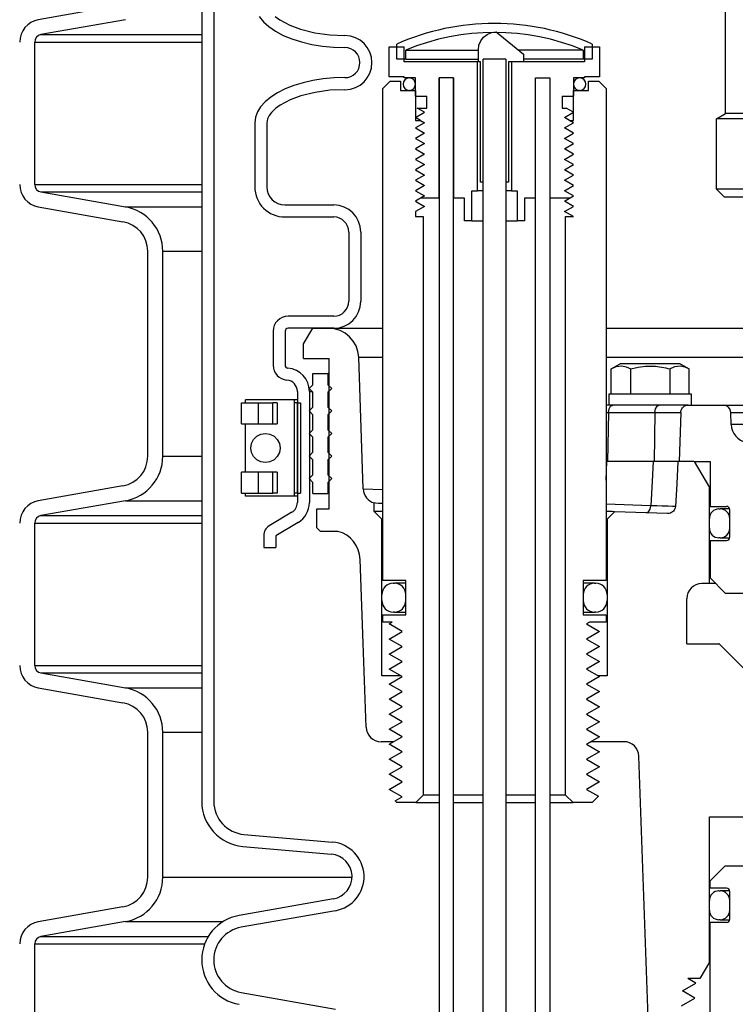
# Model space of a CAD drawing. Extents: x 2360 to 5106, y -824 to 622.
# Tile 97 of 124: x 3642.21 to 3648.16, y 486.57 to 494.76. Entities that reach past the tile are written whole.
import ezdxf

# ---------------------------------------------------------------- set-up
doc = ezdxf.new("R2010")
doc.units = 0
doc.header["$MEASUREMENT"] = 0
doc.layers.add('SPILL-BUCKET', color=1, linetype='CONTINUOUS')
doc.layers.add('SWIVEL-ADAPTOR', color=1, linetype='CONTINUOUS')

msp = doc.modelspace()

# ---------------------------------------------------------------- linework, layer by layer
at = {"layer": 'SPILL-BUCKET', "color": 1, "linetype": 'Continuous'}
for p, q in [((3643.72749, 502.4563), (3643.72749, 488.25874)), ((3643.82742, 502.4563), (3643.82742, 488.25874)), ((3643.07198, 494.87858), (3642.36836, 494.75451)), ((3644.20452, 494.78278), (3644.23917, 494.73902)), ((3644.33814, 494.78284), (3644.37619, 494.75488)), ((3643.09366, 494.75556), (3642.39005, 494.63149)), ((3644.23917, 494.73902), (3644.28451, 494.69778)), ((3644.28451, 494.69778), (3644.33984, 494.6597)), ((3644.37619, 494.75488), (3644.45892, 494.71011)), ((3644.45892, 494.71011), (3644.54689, 494.67712)), ((3644.33984, 494.6597), (3644.40426, 494.6254)), ((3644.40426, 494.6254), (3644.47679, 494.5954)), ((3644.54689, 494.67712), (3644.66815, 494.64648)), ((3644.66815, 494.64648), (3644.79196, 494.62919)), ((3644.79196, 494.62919), (3644.91733, 494.62377)), ((3646.0701, 494.6103), (3646.10064, 494.63339)), ((3646.10064, 494.63339), (3646.1361, 494.64835)), ((3646.1361, 494.64835), (3646.17406, 494.65512)), ((3646.17406, 494.65512), (3646.4018, 494.46852)), ((3642.33844, 493.38546), (3642.33844, 494.56999)), ((3644.47679, 494.5954), (3644.55626, 494.57019)), ((3644.55626, 494.57019), (3644.64142, 494.55015)), ((3644.64142, 494.55015), (3644.73093, 494.5356)), ((3644.73093, 494.5356), (3644.82339, 494.52679)), ((3645.28642, 494.53098), (3645.41134, 494.53098)), ((3645.28642, 494.28115), (3645.28642, 494.53098)), ((3645.41134, 494.40606), (3645.41134, 494.53098)), ((3646.02666, 494.506), (3646.03186, 494.54425)), ((3646.03186, 494.54425), (3646.04671, 494.57981)), ((3646.04671, 494.57981), (3646.0701, 494.6103)), ((3646.91031, 494.53098), (3647.03523, 494.53098)), ((3646.91031, 494.53098), (3646.91031, 494.40606)), ((3647.03523, 494.53098), (3647.03523, 494.28115)), ((3644.82339, 494.52679), (3644.91733, 494.52383)), ((3646.02666, 494.40606), (3646.02666, 494.506)), ((3646.4018, 494.46852), (3646.4018, 494.40606)), ((3646.02027, 494.40606), (3645.41134, 494.40606)), ((3646.02027, 493.3343), (3646.02027, 494.40606)), ((3646.04372, 494.40606), (3646.02666, 494.40606)), ((3646.04372, 493.40675), (3646.04372, 494.40606)), ((3646.06653, 493.40675), (3646.06653, 494.42819)), ((3646.2539, 494.42819), (3646.2539, 493.40675)), ((3646.4018, 494.40606), (3646.27793, 494.40606)), ((3646.27793, 494.40606), (3646.27793, 493.40675)), ((3646.30138, 494.40606), (3646.30138, 493.3343)), ((3646.91031, 494.40606), (3646.30138, 494.40606)), ((3644.49157, 494.20767), (3644.42032, 494.17976)), ((3644.56902, 494.23108), (3644.49157, 494.20767)), ((3644.65155, 494.24965), (3644.56902, 494.23108)), ((3644.73796, 494.26311), (3644.65155, 494.24965)), ((3644.82699, 494.27127), (3644.73796, 494.26311)), ((3644.91733, 494.274), (3644.82699, 494.27127)), ((3645.41134, 494.28115), (3645.28642, 494.28115)), ((3645.41134, 494.27116), (3645.41134, 494.28115)), ((3645.50377, 494.27116), (3645.41134, 494.27116)), ((3645.50377, 494.12126), (3645.50377, 494.27116)), ((3645.70114, 494.27116), (3645.70114, 482.96388)), ((3645.70114, 493.27184), (3645.70114, 494.27116)), ((3645.82106, 494.27116), (3645.70114, 494.27116)), ((3645.82106, 482.96388), (3645.82106, 494.27116)), ((3645.82106, 494.27116), (3645.82106, 493.27184)), ((3646.50059, 494.27116), (3646.62051, 494.27116)), ((3646.50059, 494.27116), (3646.62051, 494.27116)), ((3646.50059, 482.96388), (3646.50059, 494.27116)), ((3646.50059, 493.27184), (3646.50059, 494.27116)), ((3646.62051, 494.27116), (3646.62051, 493.27184)), ((3646.62051, 494.27116), (3646.62051, 482.96388)), ((3646.81788, 494.27116), (3646.81788, 494.12126)), ((3646.91031, 494.27116), (3646.81788, 494.27116)), ((3647.03523, 494.28115), (3646.91031, 494.28115)), ((3646.91031, 494.28115), (3646.91031, 494.27116)), ((3644.35633, 494.14776), (3644.30051, 494.11214)), ((3644.42032, 494.17976), (3644.35633, 494.14776)), ((3644.55003, 494.1217), (3644.46168, 494.08889)), ((3644.67023, 494.15179), (3644.55003, 494.1217)), ((3644.79275, 494.16875), (3644.67023, 494.15179)), ((3644.91733, 494.17407), (3644.79275, 494.16875)), ((3644.25369, 494.07341), (3644.21654, 494.03215)), ((3644.30051, 494.11214), (3644.25369, 494.07341)), ((3644.37833, 494.04435), (3644.34032, 494.0168)), ((3644.46168, 494.08889), (3644.37833, 494.04435)), ((3645.50377, 494.12126), (3645.59871, 494.12126)), ((3645.59871, 494.02133), (3645.59871, 494.12126)), ((3646.72294, 494.12126), (3646.72294, 494.02133)), ((3646.72294, 494.12126), (3646.81788, 494.12126)), ((3644.18962, 493.98894), (3644.1733, 493.94443)), ((3644.21654, 494.03215), (3644.18962, 493.98894)), ((3644.28717, 493.95893), (3644.27317, 493.93039)), ((3644.30647, 493.98433), (3644.28717, 493.95893)), ((3644.34032, 494.0168), (3644.30647, 493.98433)), ((3645.50377, 493.94288), (3645.57907, 493.98635)), ((3645.51849, 494.02133), (3645.59871, 494.02133)), ((3645.57907, 493.98635), (3645.51849, 494.02133)), ((3646.72294, 494.02133), (3646.7573, 494.02133)), ((3646.74259, 493.94288), (3646.81788, 493.98635)), ((3646.81788, 493.98635), (3646.7573, 494.02133)), ((3644.1733, 493.94443), (3644.16784, 493.89926)), ((3644.16784, 493.89926), (3644.16784, 493.36595)), ((3644.27317, 493.93039), (3644.26777, 493.89926)), ((3644.26777, 493.89926), (3644.26777, 493.36595)), ((3645.54618, 493.9184), (3645.50377, 493.94288)), ((3646.78499, 493.9184), (3646.74259, 493.94288)), ((3646.06653, 493.40675), (3646.04372, 493.40675)), ((3646.27793, 493.40675), (3646.2539, 493.40675)), ((3642.39005, 493.32395), (3643.09366, 493.19988)), ((3645.97345, 493.3343), (3646.02027, 493.3343)), ((3645.97345, 493.08447), (3645.97345, 493.3343)), ((3646.03234, 493.3343), (3646.02027, 493.3343)), ((3646.06646, 493.3343), (3646.03234, 493.3343)), ((3646.28897, 493.3343), (3646.25394, 493.3343)), ((3646.30138, 493.3343), (3646.28897, 493.3343)), ((3646.30138, 493.3343), (3646.3482, 493.3343)), ((3646.3482, 493.3343), (3646.3482, 493.08447)), ((3645.70114, 493.27184), (3645.54618, 493.27184)), ((3645.911, 493.27184), (3645.82106, 493.27184)), ((3645.911, 493.08447), (3645.911, 493.27184)), ((3646.50059, 493.27184), (3646.41066, 493.27184)), ((3646.41066, 493.27184), (3646.41066, 493.08447)), ((3646.78499, 493.27184), (3646.62051, 493.27184)), ((3642.36836, 493.20093), (3643.07198, 493.07687)), ((3644.41767, 493.21605), (3644.82424, 493.21605)), ((3644.41767, 493.11612), (3644.82424, 493.11612)), ((3645.97345, 493.08447), (3645.911, 493.08447)), ((3645.97345, 493.08447), (3645.97979, 493.08447)), ((3645.97979, 493.08447), (3645.99838, 493.08447)), ((3645.99838, 493.08447), (3646.02795, 493.08447)), ((3646.02795, 493.08447), (3646.06651, 493.08447)), ((3646.2539, 493.08447), (3646.29294, 493.08447)), ((3646.29294, 493.08447), (3646.32292, 493.08447)), ((3646.32292, 493.08447), (3646.34177, 493.08447)), ((3646.34177, 493.08447), (3646.3482, 493.08447)), ((3646.41066, 493.08447), (3646.3482, 493.08447)), ((3644.94916, 492.99121), (3644.94916, 492.41585)), ((3645.04909, 492.99121), (3645.04909, 492.41585)), ((3643.27842, 491.12735), (3643.27842, 492.83083)), ((3643.40334, 491.12735), (3643.40334, 492.83083)), ((3644.82424, 492.29093), (3644.44512, 492.29093)), ((3644.32021, 492.16602), (3644.32021, 491.88496)), ((3644.42014, 492.16602), (3644.42014, 491.88496)), ((3644.82424, 492.191), (3644.44512, 492.191)), ((3644.52195, 491.66701), (3644.52195, 490.74218)), ((3644.62188, 491.66701), (3644.62188, 490.74218)), ((3644.09604, 491.59584), (3644.09014, 491.59584)), ((3644.09014, 491.57086), (3644.09014, 491.59584)), ((3644.1134, 491.59584), (3644.09604, 491.59584)), ((3644.14119, 491.59584), (3644.1134, 491.59584)), ((3644.17782, 491.59584), (3644.14119, 491.59584)), ((3644.22115, 491.59584), (3644.17782, 491.59584)), ((3644.26866, 491.59584), (3644.22115, 491.59584)), ((3644.3176, 491.59584), (3644.26866, 491.59584)), ((3644.36511, 491.59584), (3644.3176, 491.59584)), ((3644.40844, 491.59584), (3644.36511, 491.59584)), ((3644.44507, 491.59584), (3644.40844, 491.59584)), ((3644.47287, 491.59584), (3644.44507, 491.59584)), ((3644.49022, 491.59584), (3644.47287, 491.59584)), ((3644.49612, 491.59584), (3644.49022, 491.59584)), ((3644.49612, 491.59584), (3644.49612, 490.79639)), ((3644.50922, 491.59584), (3644.49613, 491.59584)), ((3644.52195, 491.59584), (3644.50922, 491.59584)), ((3644.05735, 491.39598), (3644.05735, 491.57086)), ((3644.05735, 491.57086), (3644.06354, 491.57086)), ((3644.06354, 491.57086), (3644.08179, 491.57086)), ((3644.08179, 491.57086), (3644.11115, 491.57086)), ((3644.08234, 491.57086), (3644.0843, 491.57086)), ((3644.0843, 491.57086), (3644.09015, 491.57086)), ((3644.11115, 491.57086), (3644.15006, 491.57086)), ((3644.15006, 491.57086), (3644.19649, 491.57086)), ((3644.19649, 491.57086), (3644.26046, 491.57086)), ((3644.19649, 491.57086), (3644.19649, 491.39598)), ((3644.26046, 491.57086), (3644.31833, 491.57086)), ((3644.3547, 491.57086), (3644.31833, 491.57086)), ((3644.31833, 491.39598), (3644.31833, 491.57086)), ((3644.3547, 491.57086), (3644.3547, 491.39598)), ((3644.49611, 491.57086), (3644.49655, 491.57086)), ((3644.49655, 491.57086), (3644.49696, 491.57086)), ((3644.52195, 491.57086), (3644.49696, 491.57086)), ((3644.49696, 490.82137), (3644.49696, 491.57086)), ((3644.52195, 491.57086), (3644.52195, 490.82137)), ((3644.52195, 490.82137), (3644.52195, 491.57086)), ((3644.52195, 491.57086), (3644.54693, 491.57086)), ((3644.54693, 491.57086), (3644.54693, 490.82137)), ((3644.05735, 491.39598), (3644.06354, 491.39598)), ((3644.06354, 491.39598), (3644.08179, 491.39598)), ((3644.08179, 491.39598), (3644.11115, 491.39598)), ((3644.08234, 491.39598), (3644.0843, 491.39598)), ((3644.0843, 491.39598), (3644.09014, 491.39598)), ((3644.09014, 490.99625), (3644.09014, 491.39597)), ((3644.11115, 491.39598), (3644.15006, 491.39598)), ((3644.15006, 491.39598), (3644.19649, 491.39598)), ((3644.19649, 491.39598), (3644.26045, 491.39598)), ((3644.26045, 491.39598), (3644.31833, 491.39598)), ((3644.31833, 491.39598), (3644.3547, 491.39598)), ((3644.49611, 491.39598), (3644.49654, 491.39598)), ((3644.49654, 491.39598), (3644.49696, 491.39598)), ((3644.49688, 491.28784), (3644.49613, 491.28874)), ((3644.06354, 490.99625), (3644.05735, 490.99625)), ((3644.05735, 490.82137), (3644.05735, 490.99625)), ((3644.08179, 490.99625), (3644.06354, 490.99625)), ((3644.11115, 490.99625), (3644.08179, 490.99625)), ((3644.0843, 490.99625), (3644.08234, 490.99625)), ((3644.09014, 490.99625), (3644.0843, 490.99625)), ((3644.15006, 490.99625), (3644.11115, 490.99625)), ((3644.19649, 490.99625), (3644.15006, 490.99625)), ((3644.26045, 490.99625), (3644.19649, 490.99625)), ((3644.19649, 490.99625), (3644.19649, 490.82137)), ((3644.31833, 490.99625), (3644.26045, 490.99625)), ((3644.31833, 490.82137), (3644.31833, 490.99625)), ((3644.3547, 490.99625), (3644.31833, 490.99625)), ((3644.3547, 490.99625), (3644.3547, 490.82137)), ((3644.49654, 490.99625), (3644.49611, 490.99625)), ((3644.49696, 490.99625), (3644.49654, 490.99625)), ((3643.07198, 490.88131), (3642.36836, 490.75725)), ((3644.05735, 490.82137), (3644.06354, 490.82137)), ((3644.06354, 490.82137), (3644.08179, 490.82137)), ((3644.08179, 490.82137), (3644.11115, 490.82137)), ((3644.08234, 490.82137), (3644.0843, 490.82137)), ((3644.0843, 490.82137), (3644.09015, 490.82137)), ((3644.09014, 490.79639), (3644.09014, 490.82137)), ((3644.09604, 490.79639), (3644.09014, 490.79639)), ((3644.1134, 490.79639), (3644.09604, 490.79639)), ((3644.11115, 490.82137), (3644.15006, 490.82137)), ((3644.14119, 490.79639), (3644.1134, 490.79639)), ((3644.17782, 490.79639), (3644.14119, 490.79639)), ((3644.15006, 490.82137), (3644.19649, 490.82137)), ((3644.22115, 490.79639), (3644.17782, 490.79639)), ((3644.19649, 490.82137), (3644.26046, 490.82137)), ((3644.26866, 490.79639), (3644.22115, 490.79639)), ((3644.26046, 490.82137), (3644.31833, 490.82137)), ((3644.3176, 490.79639), (3644.26866, 490.79639)), ((3644.36511, 490.79639), (3644.3176, 490.79639)), ((3644.3547, 490.82137), (3644.31833, 490.82137)), ((3644.40844, 490.79639), (3644.36511, 490.79639)), ((3644.44507, 490.79639), (3644.40844, 490.79639)), ((3644.47287, 490.79639), (3644.44507, 490.79639)), ((3644.49022, 490.79639), (3644.47287, 490.79639)), ((3644.49612, 490.79639), (3644.49022, 490.79639)), ((3644.49611, 490.82137), (3644.49655, 490.82137)), ((3644.50922, 490.79639), (3644.49613, 490.79639)), ((3644.49655, 490.82137), (3644.49696, 490.82137)), ((3644.52195, 490.82137), (3644.49696, 490.82137)), ((3644.52195, 490.79639), (3644.50922, 490.79639)), ((3644.52195, 490.82137), (3644.54693, 490.82137)), ((3643.09366, 490.75829), (3642.39005, 490.63423)), ((3644.47625, 490.66172), (3644.28783, 490.54932)), ((3642.33844, 489.38819), (3642.33844, 490.57272)), ((3644.52745, 490.5759), (3644.34207, 490.46532)), ((3644.24214, 490.46887), (3644.24214, 490.36856)), ((3644.34207, 490.46532), (3644.34207, 490.36856)), ((3644.24214, 490.36856), (3644.34207, 490.36856)), ((3645.36475, 490.07302), (3645.33791, 490.07302)), ((3645.42383, 490.07302), (3645.36475, 490.07302)), ((3645.33791, 489.83319), (3645.36476, 489.83319)), ((3645.36476, 489.83319), (3645.42383, 489.83319)), ((3642.39005, 489.32668), (3643.09366, 489.20262)), ((3645.38147, 489.30414), (3645.22397, 489.30414)), ((3647.09769, 489.30414), (3647.0221, 489.30414)), ((3642.36836, 489.20367), (3643.07198, 489.0796)), ((3643.27842, 487.62974), (3643.27842, 488.83357)), ((3643.40334, 487.62974), (3643.40334, 488.83357)), ((3646.96413, 488.75585), (3646.92705, 488.73444)), ((3647.237, 488.75585), (3646.96778, 488.75585)), ((3647.4754, 485.38316), (3647.36184, 488.63529)), ((3647.94711, 488.13128), (3648.49623, 488.13128)), ((3647.94711, 486.92367), (3647.94711, 488.13128)), ((3644.07828, 487.98498), (3644.8143, 487.92058)), ((3644.06957, 487.88542), (3644.80559, 487.82103)), ((3647.9536, 487.60014), (3648.07852, 487.72506)), ((3648.07852, 487.72506), (3652.9372, 487.72506)), ((3647.9536, 487.53768), (3647.9536, 487.60014)), ((3648.09051, 487.53768), (3647.9536, 487.53768)), ((3648.02705, 487.51595), (3648.03704, 487.51595)), ((3648.04601, 487.51595), (3648.03704, 487.51595)), ((3648.07284, 487.51595), (3648.04601, 487.51595)), ((3648.11734, 487.51595), (3648.07284, 487.51595)), ((3648.11799, 487.28186), (3648.11799, 487.5102)), ((3644.8218, 487.44984), (3644.03716, 487.31149)), ((3647.94711, 487.35606), (3647.94711, 487.436)), ((3648.11699, 487.35606), (3648.11699, 487.436)), ((3648.11699, 487.436), (3648.11724, 487.436)), ((3648.11724, 487.436), (3648.11799, 487.436)), ((3643.07198, 487.3837), (3642.36836, 487.25964)), ((3644.83915, 487.35143), (3644.05451, 487.21308)), ((3648.11724, 487.35606), (3648.11699, 487.35606)), ((3648.11798, 487.35606), (3648.11724, 487.35606)), ((3643.09366, 487.26068), (3642.39005, 487.13662)), ((3647.9536, 486.4491), (3647.9536, 487.25438)), ((3648.09051, 487.25438), (3647.9536, 487.25438)), ((3648.03704, 487.27611), (3648.02705, 487.27611)), ((3648.03704, 487.27611), (3648.04602, 487.27611)), ((3648.04602, 487.27611), (3648.07287, 487.27611)), ((3648.07287, 487.27611), (3648.11741, 487.27611)), ((3642.33844, 484.89127), (3642.33844, 487.07511)), ((3647.94711, 486.92367), (3647.86903, 486.78845)), ((3647.94873, 486.92367), (3647.94711, 486.92367)), ((3647.95359, 486.92367), (3647.94873, 486.92367)), ((3647.86903, 486.78845), (3647.76796, 486.78845)), ((3647.83434, 486.74891), (3647.76796, 486.78845)), ((3647.72263, 486.68645), (3647.83434, 486.74891)), ((3647.82773, 486.624), (3647.72263, 486.68645)), ((3644.05451, 486.6718), (3644.83915, 486.53345)), ((3647.71575, 486.56154), (3647.82773, 486.624))]:
    msp.add_line(p, q, dxfattribs=at)
at = {"layer": 'SPILL-BUCKET', "color": 7}
for p, q in [((3642.39005, 494.6315), (3643.72749, 494.6315)), ((3642.33844, 494.56999), (3643.72749, 494.56999)), ((3645.42383, 494.50315), (3646.02666, 494.50315)), ((3646.89782, 494.50315), (3646.35954, 494.50315)), ((3645.42383, 494.4282), (3646.02666, 494.4282)), ((3646.89782, 494.4282), (3646.4018, 494.4282)), ((3642.33844, 493.38546), (3643.72749, 493.38546)), ((3642.39005, 493.32395), (3643.72749, 493.32395)), ((3643.09367, 493.19989), (3643.72749, 493.19989)), ((3643.40334, 492.83083), (3643.72749, 492.83083)), ((3644.78213, 492.191), (3645.23146, 492.191)), ((3645.03181, 491.94989), (3645.23146, 491.94989)), ((3647.09018, 491.49232), (3647.09891, 491.49232)), ((3647.09891, 491.49232), (3647.10775, 491.49232)), ((3647.10775, 491.49232), (3647.49526, 491.49232)), ((3647.49526, 491.49232), (3647.5591, 491.49232)), ((3647.5591, 491.49232), (3647.61369, 491.49232)), ((3647.61369, 491.49232), (3647.65763, 491.49232)), ((3647.65763, 491.49232), (3647.68979, 491.49232)), ((3647.68979, 491.49232), (3647.70935, 491.49232)), ((3643.40334, 491.12735), (3643.72749, 491.12735)), ((3645.07, 490.85618), (3645.23146, 490.85067)), ((3643.09366, 490.75829), (3643.72749, 490.75829)), ((3647.46166, 490.71686), (3647.0902, 490.72983)), ((3647.5118, 490.71515), (3647.46166, 490.71686)), ((3647.55566, 490.71368), (3647.5118, 490.71515)), ((3647.60509, 490.71209), (3647.55566, 490.71368)), ((3647.64108, 490.71102), (3647.60509, 490.71209)), ((3647.66468, 490.71043), (3647.64108, 490.71102)), ((3647.66516, 490.71042), (3647.66369, 490.70015)), ((3647.66493, 490.71043), (3647.66468, 490.71043)), ((3642.39005, 490.63423), (3643.72749, 490.63423)), ((3642.33844, 490.57272), (3643.72749, 490.57272)), ((3642.33844, 489.38819), (3643.72749, 489.38819)), ((3642.39005, 489.32668), (3643.72749, 489.32668)), ((3643.09367, 489.20262), (3643.72749, 489.20262)), ((3643.40334, 488.83357), (3643.72749, 488.83357)), ((3643.40334, 487.62974), (3644.97658, 487.62974)), ((3643.09367, 487.26069), (3643.90436, 487.26069)), ((3642.39005, 487.13662), (3643.78172, 487.13662)), ((3642.33844, 487.07511), (3643.75176, 487.07511))]:
    msp.add_line(p, q, dxfattribs=at)
at = {"layer": 'SPILL-BUCKET', "color": 7, "linetype": 'Continuous'}
for p, q in [((3645.34888, 494.4282), (3645.34888, 494.55251)), ((3646.97277, 494.55251), (3646.97277, 494.4282)), ((3645.42383, 494.4282), (3645.42383, 494.50315)), ((3646.89782, 494.50315), (3646.89782, 494.4282)), ((3645.42383, 494.4282), (3645.34888, 494.4282)), ((3646.97277, 494.4282), (3646.89782, 494.4282)), ((3647.0932, 492.191), (3648.25785, 492.191)), ((3647.0932, 491.9499), (3648.25785, 491.94989)), ((3644.65186, 491.81626), (3644.77677, 491.81626)), ((3644.65186, 491.72257), (3644.65186, 491.81626)), ((3644.77677, 491.81626), (3644.77677, 491.72257)), ((3644.77889, 491.81626), (3644.77677, 491.81626)), ((3644.78525, 491.81626), (3644.77889, 491.81626)), ((3644.62063, 491.69134), (3644.65186, 491.72257)), ((3644.65186, 491.66012), (3644.62063, 491.69134)), ((3644.62188, 491.66701), (3644.62766, 491.66701)), ((3644.62766, 491.66701), (3644.64499, 491.66701)), ((3644.77889, 491.72257), (3644.77677, 491.72257)), ((3644.77677, 491.72257), (3644.808, 491.69134)), ((3644.808, 491.69134), (3644.77677, 491.66012)), ((3644.78525, 491.72257), (3644.77889, 491.72257)), ((3644.65186, 491.5352), (3644.65186, 491.66012)), ((3644.77677, 491.66012), (3644.77677, 491.5352)), ((3644.77889, 491.66012), (3644.77677, 491.66012)), ((3644.78525, 491.66012), (3644.77889, 491.66012)), ((3644.62063, 491.50397), (3644.65186, 491.5352)), ((3644.65186, 491.47274), (3644.62063, 491.50397)), ((3644.77889, 491.5352), (3644.77677, 491.5352)), ((3644.77677, 491.5352), (3644.808, 491.50397)), ((3644.808, 491.50397), (3644.77677, 491.47274)), ((3644.78525, 491.5352), (3644.77889, 491.5352)), ((3644.65186, 491.34783), (3644.65186, 491.47274)), ((3644.77677, 491.47274), (3644.77677, 491.34783)), ((3644.77889, 491.47274), (3644.77677, 491.47274)), ((3644.78525, 491.47274), (3644.77889, 491.47274)), ((3648.12568, 491.49232), (3648.25785, 491.49232)), ((3644.62063, 491.3166), (3644.65186, 491.34783)), ((3644.77677, 491.34783), (3644.808, 491.3166)), ((3644.77889, 491.34783), (3644.77677, 491.34783)), ((3644.78525, 491.34783), (3644.77889, 491.34783)), ((3648.25785, 491.39101), (3648.12922, 491.39101)), ((3644.14037, 491.23347), (3644.15768, 491.26716)), ((3644.15768, 491.26716), (3644.18466, 491.2939)), ((3644.18466, 491.2939), (3644.21865, 491.31107)), ((3644.21865, 491.31107), (3644.25633, 491.31698)), ((3644.25633, 491.31698), (3644.29401, 491.31107)), ((3644.29401, 491.31107), (3644.328, 491.2939)), ((3644.328, 491.2939), (3644.35498, 491.26716)), ((3644.35498, 491.26716), (3644.3723, 491.23347)), ((3644.65186, 491.28537), (3644.62063, 491.3166)), ((3644.65186, 491.16046), (3644.65186, 491.28537)), ((3644.808, 491.3166), (3644.77677, 491.28537)), ((3644.77677, 491.28537), (3644.77677, 491.16046)), ((3644.77889, 491.28537), (3644.77677, 491.28537)), ((3644.78525, 491.28537), (3644.77889, 491.28537)), ((3644.1344, 491.19612), (3644.14037, 491.23347)), ((3644.14037, 491.15877), (3644.1344, 491.19612)), ((3644.3723, 491.23347), (3644.37827, 491.19612)), ((3644.37827, 491.19612), (3644.3723, 491.15877)), ((3644.15768, 491.12507), (3644.14037, 491.15877)), ((3644.18466, 491.09833), (3644.15768, 491.12507)), ((3644.21865, 491.08116), (3644.18466, 491.09833)), ((3644.328, 491.09833), (3644.29401, 491.08116)), ((3644.35498, 491.12507), (3644.328, 491.09833)), ((3644.3723, 491.15877), (3644.35498, 491.12507)), ((3644.62063, 491.12923), (3644.65186, 491.16046)), ((3644.65186, 491.098), (3644.62063, 491.12923)), ((3644.65186, 490.97308), (3644.65186, 491.098)), ((3644.77677, 491.16046), (3644.808, 491.12923)), ((3644.77889, 491.16046), (3644.77677, 491.16046)), ((3644.808, 491.12923), (3644.77677, 491.098)), ((3644.77889, 491.098), (3644.77677, 491.098)), ((3644.77677, 491.098), (3644.77677, 490.97308)), ((3644.78525, 491.16046), (3644.77889, 491.16046)), ((3644.78525, 491.098), (3644.77889, 491.098)), ((3644.25633, 491.07525), (3644.21865, 491.08116)), ((3644.29401, 491.08116), (3644.25633, 491.07525)), ((3644.27979, 491.07515), (3644.27945, 491.07532)), ((3644.62063, 490.94186), (3644.65186, 490.97308)), ((3644.65186, 490.91063), (3644.62063, 490.94186)), ((3644.77677, 490.97308), (3644.808, 490.94186)), ((3644.77889, 490.97308), (3644.77677, 490.97308)), ((3644.808, 490.94186), (3644.77677, 490.91063)), ((3644.78525, 490.97308), (3644.77889, 490.97308)), ((3644.65186, 490.81694), (3644.65186, 490.91063)), ((3644.77677, 490.91063), (3644.77677, 490.81694)), ((3644.77889, 490.91063), (3644.77677, 490.91063)), ((3644.78525, 490.91063), (3644.77889, 490.91063)), ((3644.65186, 490.81694), (3644.77677, 490.81694)), ((3644.77889, 490.81694), (3644.77677, 490.81694)), ((3644.78525, 490.81694), (3644.77889, 490.81694)), ((3648.02705, 490.68944), (3648.03704, 490.68944)), ((3648.046, 490.68944), (3648.03704, 490.68944)), ((3645.16936, 490.66852), (3645.16151, 490.66852)), ((3645.19279, 490.66852), (3645.16936, 490.66852)), ((3645.23143, 490.66852), (3645.19279, 490.66852)), ((3647.94711, 490.52955), (3647.94711, 490.60949)), ((3648.11699, 490.52955), (3648.11699, 490.60949)), ((3648.11699, 490.60949), (3648.11724, 490.60949)), ((3648.11724, 490.60949), (3648.11799, 490.60949)), ((3648.11724, 490.52955), (3648.11699, 490.52955)), ((3648.11798, 490.52955), (3648.11724, 490.52955)), ((3648.03704, 490.44961), (3648.02705, 490.44961)), ((3645.3189, 490.07302), (3645.3289, 490.07302)), ((3645.33791, 490.07302), (3645.3289, 490.07302)), ((3646.99276, 490.07302), (3646.98374, 490.07302)), ((3646.99276, 490.07302), (3647.00275, 490.07302)), ((3645.22397, 489.92813), (3645.22397, 489.97809)), ((3645.42383, 489.92813), (3645.42383, 489.97809)), ((3646.89782, 489.97809), (3646.89782, 489.92813)), ((3647.09769, 489.97809), (3647.09769, 489.92813)), ((3645.3289, 489.83319), (3645.3189, 489.83319)), ((3645.3289, 489.83319), (3645.33791, 489.83319)), ((3646.98374, 489.83319), (3646.99276, 489.83319)), ((3647.00275, 489.83319), (3646.99276, 489.83319))]:
    msp.add_line(p, q, dxfattribs=at)
at = {"layer": 'SPILL-BUCKET', "color": 8, "linetype": 'Continuous'}
for p, q in [((3646.2539, 494.42819), (3646.06653, 494.42819)), ((3646.2539, 494.42819), (3646.06653, 494.42819)), ((3646.06653, 486.18383), (3646.06653, 494.42819)), ((3646.2539, 494.42819), (3646.25451, 486.18383)), ((3645.50677, 488.24927), (3645.70114, 488.24927)), ((3645.70114, 488.31173), (3645.56923, 488.31173)), ((3646.0665, 488.31173), (3645.82106, 488.31173)), ((3645.82106, 488.24927), (3646.06657, 488.24927)), ((3646.50059, 488.31173), (3646.25389, 488.31173)), ((3646.25394, 488.24927), (3646.50059, 488.24927)), ((3646.75242, 488.31173), (3646.62051, 488.31173)), ((3646.62051, 488.24927), (3646.81488, 488.24927))]:
    msp.add_line(p, q, dxfattribs=at)
at = {"layer": 'SPILL-BUCKET', "color": 3, "linetype": 'Continuous'}
for p, q in [((3645.40085, 494.21869), (3645.40085, 494.22069)), ((3645.45131, 494.27116), (3645.45331, 494.27116)), ((3645.50377, 494.21869), (3645.50377, 494.22069)), ((3646.81788, 494.22069), (3646.81788, 494.21869)), ((3646.92081, 494.22069), (3646.92081, 494.21869)), ((3645.45331, 494.16822), (3645.45131, 494.16822)), ((3646.87034, 494.16822), (3646.86834, 494.16822))]:
    msp.add_line(p, q, dxfattribs=at)
at = {"layer": 'SPILL-BUCKET', "linetype": 'Continuous'}
for p, q in [((3644.57441, 492.06119), (3644.64936, 492.191)), ((3644.64936, 492.191), (3644.78213, 492.191)), ((3647.09039, 492.191), (3647.09039, 490.47382)), ((3644.57441, 491.94117), (3644.57441, 492.06119)), ((3644.57441, 491.94117), (3644.78527, 491.94117)), ((3644.78527, 490.69203), (3644.78527, 491.94117)), ((3645.07, 490.85618), (3645.03181, 491.94989)), ((3647.1314, 491.85323), (3647.20611, 491.89636)), ((3647.1314, 491.85323), (3647.1739, 491.87231)), ((3647.1314, 491.64654), (3647.1314, 491.85323)), ((3647.1739, 491.87231), (3647.21831, 491.8782)), ((3647.70577, 491.89636), (3647.20611, 491.89636)), ((3647.21831, 491.8782), (3647.25605, 491.87073)), ((3647.25605, 491.87073), (3647.29367, 491.85323)), ((3647.29367, 491.85323), (3647.35464, 491.86812)), ((3647.29367, 491.64654), (3647.29367, 491.85323)), ((3647.35464, 491.86812), (3647.4174, 491.87682)), ((3647.4174, 491.87682), (3647.50024, 491.87633)), ((3647.50024, 491.87633), (3647.58415, 491.86225)), ((3647.58415, 491.86225), (3647.60122, 491.85794)), ((3647.60122, 491.85794), (3647.61821, 491.85323)), ((3647.61821, 491.85323), (3647.66071, 491.87231)), ((3647.61821, 491.85323), (3647.61821, 491.64654)), ((3647.66071, 491.87231), (3647.70511, 491.8782)), ((3647.70511, 491.8782), (3647.74286, 491.87073)), ((3647.70577, 491.89636), (3647.78048, 491.85323)), ((3647.74286, 491.87073), (3647.78048, 491.85323)), ((3647.78048, 491.64654), (3647.78048, 491.85323)), ((3647.11467, 491.5526), (3647.11467, 491.64654)), ((3647.11467, 491.64654), (3647.79721, 491.64654)), ((3647.79721, 491.64654), (3647.79721, 491.5526)), ((3647.1162, 491.5526), (3647.09018, 491.5526)), ((3647.10775, 491.49232), (3647.11295, 491.52262)), ((3647.11295, 491.52262), (3647.126, 491.54459)), ((3647.14355, 491.5526), (3647.1162, 491.5526)), ((3647.126, 491.54459), (3647.14355, 491.5526)), ((3647.53107, 491.5526), (3647.14355, 491.5526)), ((3647.49526, 491.49232), (3647.50047, 491.52262)), ((3647.50047, 491.52262), (3647.51352, 491.54459)), ((3647.51352, 491.54459), (3647.53107, 491.5526)), ((3647.60403, 491.5526), (3647.53107, 491.5526)), ((3647.66615, 491.5526), (3647.60403, 491.5526)), ((3647.71575, 491.5526), (3647.66615, 491.5526)), ((3647.71045, 491.5019), (3647.71301, 491.51118)), ((3647.71301, 491.51118), (3647.71737, 491.52063)), ((3647.75151, 491.5526), (3647.71575, 491.5526)), ((3647.71737, 491.52063), (3647.72322, 491.52923)), ((3647.72322, 491.52923), (3647.7305, 491.53679)), ((3647.7305, 491.53679), (3647.73892, 491.54305)), ((3647.73892, 491.54305), (3647.74466, 491.54621)), ((3647.74466, 491.54621), (3647.7507, 491.54877)), ((3647.7507, 491.54877), (3647.76106, 491.55156)), ((3647.77247, 491.5526), (3647.75151, 491.5526)), ((3647.76106, 491.55156), (3647.77174, 491.55259)), ((3647.77174, 491.55259), (3647.77211, 491.5526)), ((3647.77211, 491.5526), (3647.77247, 491.5526)), ((3647.77247, 491.5526), (3648.06326, 491.5526)), ((3648.06326, 491.5526), (3648.25785, 491.5526)), ((3647.10775, 491.49232), (3647.09958, 491.08417)), ((3647.49526, 491.49232), (3647.48709, 491.08417)), ((3647.70935, 491.49232), (3647.69492, 491.08417)), ((3647.70935, 491.49232), (3647.71045, 491.5019)), ((3648.12922, 491.39101), (3648.12568, 491.49232)), ((3647.09019, 490.92807), (3647.09488, 491.08417)), ((3647.82219, 491.08417), (3647.09958, 491.08417)), ((3647.48065, 491.08417), (3647.47221, 490.92099)), ((3647.68636, 491.08417), (3647.67579, 490.8973)), ((3647.82219, 491.08417), (3647.94711, 490.86781)), ((3647.82219, 491.08417), (3647.9536, 491.08417)), ((3647.9536, 491.08417), (3647.9536, 490.71118)), ((3647.47221, 490.92099), (3647.46166, 490.71686)), ((3647.67579, 490.8973), (3647.66516, 490.71042)), ((3647.94711, 490.86781), (3647.94873, 490.86781)), ((3647.94711, 490.06911), (3647.94711, 490.86781)), ((3647.94873, 490.86781), (3647.95361, 490.86781)), ((3644.68371, 490.69203), (3644.78527, 490.69203)), ((3644.68371, 490.53373), (3644.68371, 490.69203)), ((3645.16151, 490.66852), (3645.16151, 490.74015)), ((3645.17067, 490.73828), (3645.16157, 490.74014)), ((3645.19713, 490.73547), (3645.17067, 490.73828)), ((3645.23146, 490.73427), (3645.19713, 490.73547)), ((3647.44159, 490.66513), (3647.45543, 490.68669)), ((3647.45543, 490.68669), (3647.46166, 490.71686)), ((3647.66052, 490.69026), (3647.65573, 490.68105)), ((3647.66369, 490.70015), (3647.66052, 490.69026)), ((3647.9536, 490.71118), (3648.09011, 490.71118)), ((3648.07281, 490.68944), (3648.046, 490.68944)), ((3648.11728, 490.68944), (3648.07281, 490.68944)), ((3645.16151, 490.66852), (3645.22397, 490.60607)), ((3645.22397, 489.30414), (3645.22397, 490.60607)), ((3645.22397, 490.60607), (3645.22584, 490.60607)), ((3645.22584, 490.60607), (3645.23147, 490.60607)), ((3647.10272, 490.66852), (3647.09017, 490.66852)), ((3647.11405, 490.66852), (3647.09019, 490.66936)), ((3647.0902, 490.60607), (3647.09581, 490.60607)), ((3647.09581, 490.60607), (3647.09769, 490.60607)), ((3647.09769, 490.60607), (3647.15859, 490.66697)), ((3647.09769, 490.60607), (3647.09769, 489.30414)), ((3647.11405, 490.66852), (3647.10272, 490.66852)), ((3647.13872, 490.66767), (3647.11405, 490.66852)), ((3647.15361, 490.66714), (3647.13872, 490.66767)), ((3647.15859, 490.66697), (3647.15361, 490.66714)), ((3647.59932, 490.65158), (3647.15859, 490.66697)), ((3647.42371, 490.65771), (3647.44159, 490.66513)), ((3647.6063, 490.65171), (3647.59932, 490.65158)), ((3647.61323, 490.65258), (3647.6063, 490.65171)), ((3647.62351, 490.65534), (3647.61323, 490.65258)), ((3647.6332, 490.65974), (3647.62351, 490.65534)), ((3647.64188, 490.66558), (3647.6332, 490.65974)), ((3647.64948, 490.67276), (3647.64188, 490.66558)), ((3647.65573, 490.68105), (3647.64948, 490.67276)), ((3648.11799, 490.45625), (3648.11799, 490.68329)), ((3644.71278, 490.50465), (3644.68371, 490.53373)), ((3644.71278, 490.50465), (3644.85547, 490.50465)), ((3648.03704, 490.44961), (3648.046, 490.44961)), ((3648.046, 490.44961), (3648.07279, 490.44961)), ((3648.07279, 490.44961), (3648.11722, 490.44961)), ((3647.9536, 490.42837), (3647.9536, 490.11608)), ((3647.9536, 490.42837), (3648.09011, 490.42837)), ((3645.06864, 489.57371), (3645.04429, 490.27102)), ((3648.07852, 489.99117), (3647.9536, 490.11608)), ((3646.95689, 490.07302), (3646.89782, 490.07302)), ((3646.98374, 490.07302), (3646.95689, 490.07302)), ((3647.94711, 490.06911), (3647.88465, 490.06911)), ((3647.95306, 490.06911), (3647.94711, 490.06911)), ((3647.97091, 490.06911), (3647.95306, 490.06911)), ((3648.00057, 490.06911), (3647.97091, 490.06911)), ((3648.07852, 489.99117), (3648.3921, 489.99117)), ((3647.75973, 489.56946), (3647.75973, 489.9442)), ((3646.89782, 489.83319), (3646.9569, 489.83319)), ((3646.9569, 489.83319), (3646.98374, 489.83319)), ((3645.09299, 488.8764), (3645.06864, 489.57371)), ((3647.75973, 489.56946), (3648.02518, 489.56946)), ((3648.0261, 489.56946), (3648.02518, 489.56946)), ((3648.02888, 489.56946), (3648.0261, 489.56946)), ((3648.26138, 489.33524), (3648.02888, 489.56946)), ((3645.32351, 488.75585), (3645.21783, 488.75585))]:
    msp.add_line(p, q, dxfattribs=at)
at = {"layer": 'SPILL-BUCKET', "color": 1, "linetype": 'Continuous'}
msp.add_lwpolyline([(3645.3946, 488.7969), (3645.28642, 488.85935), (3645.3946, 488.92181), (3645.28642, 488.98427), (3645.3946, 489.04673), (3645.28642, 489.10918), (3645.3946, 489.17164), (3645.28642, 489.2341), (3645.3946, 489.29655), (3645.28642, 489.35901), (3645.3946, 489.42147), (3645.28642, 489.48393), (3645.3946, 489.54638), (3645.28642, 489.60884), (3645.3946, 489.6713), (3645.28642, 489.73376), (3645.31152, 489.74825), (3645.28642, 489.74825), (3645.23146, 489.74825), (3645.23146, 489.8107), (3645.42383, 489.8107), (3645.42383, 490.09551), (3645.23146, 490.09551), (3645.23146, 494.18272), (3645.29392, 494.24517), (3645.37886, 494.24517), (3645.37886, 494.16822), (3645.50377, 494.16822), (3645.50377, 493.9184), (3645.54618, 493.9184), (3645.57907, 493.89941), (3645.50377, 493.85594), (3645.57907, 493.81247), (3645.50377, 493.769), (3645.57907, 493.72553), (3645.50377, 493.68206), (3645.57907, 493.63859), (3645.50377, 493.59512), (3645.57907, 493.55165), (3645.50377, 493.50818), (3645.57907, 493.46471), (3645.50377, 493.42124), (3645.57907, 493.37777), (3645.50486, 493.33367), (3645.57907, 493.29083), (3645.50377, 493.24736), (3645.57907, 493.20388), (3645.50377, 493.16042), (3645.50377, 493.12094), (3645.56923, 493.12094), (3645.56923, 488.31173), (3645.50677, 488.24927), (3645.34888, 488.24927), (3645.33521, 488.26294), (3645.39461, 488.29724), (3645.28642, 488.35969), (3645.3946, 488.42215), (3645.28642, 488.48461), (3645.3946, 488.54707), (3645.28642, 488.60952), (3645.3946, 488.67198), (3645.28642, 488.73444)], close=True, dxfattribs=at)
at = {"layer": 'SPILL-BUCKET', "linetype": 'Continuous'}
msp.add_lwpolyline([(3646.75242, 488.31173), (3646.75242, 493.12094), (3646.81788, 493.12094), (3646.74259, 493.16042), (3646.81788, 493.20388), (3646.74259, 493.24736), (3646.81788, 493.29083), (3646.74259, 493.3343), (3646.81788, 493.37777), (3646.74259, 493.42124), (3646.81788, 493.46471), (3646.74259, 493.50818), (3646.81788, 493.55165), (3646.74259, 493.59512), (3646.81788, 493.63859), (3646.74259, 493.68206), (3646.81788, 493.72553), (3646.74259, 493.769), (3646.81788, 493.81247), (3646.74259, 493.85594), (3646.81788, 493.89941), (3646.78499, 493.9184), (3646.81788, 493.9184), (3646.81788, 494.16822), (3646.94279, 494.16822), (3646.94279, 494.24517), (3647.02774, 494.24517), (3647.09019, 494.18272), (3647.09019, 490.09551), (3646.89782, 490.09551), (3646.89782, 489.8107), (3647.09019, 489.8107), (3647.09019, 489.74825), (3647.03523, 489.74825), (3646.95215, 489.74825), (3646.95215, 489.74825), (3646.92705, 489.73376), (3647.03523, 489.6713), (3646.92705, 489.60884), (3647.03523, 489.54638), (3646.92705, 489.48393), (3647.03523, 489.42147), (3646.92705, 489.35901), (3647.03523, 489.29655), (3646.92705, 489.2341), (3647.03523, 489.17164), (3646.92705, 489.10918), (3647.03523, 489.04673), (3646.92705, 488.98427), (3647.03523, 488.92181), (3646.92705, 488.85935), (3647.03523, 488.7969), (3646.92705, 488.73444), (3647.03523, 488.67198), (3646.92705, 488.60952), (3647.03523, 488.54707), (3646.92705, 488.48461), (3647.03523, 488.42215), (3646.92705, 488.35969), (3647.02604, 488.30254), (3646.97277, 488.24927), (3646.81488, 488.24927)], close=True, dxfattribs=at)
at = {"layer": 'SPILL-BUCKET', "color": 1, "linetype": 'Continuous'}
for centre, radius, start, end in [((3642.4009, 494.56999), 0.18737, 100, 180), ((3642.4009, 494.56999), 0.06246, 99.999999, 180), ((3644.91733, 494.39892), 0.22485, 270, 90), ((3644.91733, 494.39892), 0.12491, 270, 90), ((3642.4009, 493.38546), 0.18737, 180, 260), ((3642.4009, 493.38546), 0.06246, 180, 260.000001), ((3644.41767, 493.36595), 0.24983, 180, 270), ((3644.41767, 493.36595), 0.1499, 180, 270), ((3643.02859, 492.83083), 0.37474, 0, 80), ((3644.82424, 492.99121), 0.22485, 0, 90), ((3643.02859, 492.83083), 0.24983, 0, 80.000001), ((3644.82424, 492.99121), 0.12491, 0, 90), ((3644.82424, 492.41585), 0.22485, 270, 0), ((3644.82424, 492.41585), 0.12491, 270, 0), ((3644.44512, 492.16602), 0.12491, 90, 180), ((3644.44512, 492.16602), 0.02498, 90, 180), ((3644.44512, 491.88496), 0.12491, 180, 265.575644), ((3644.44512, 491.88496), 0.02498, 180, 265.575644), ((3644.42826, 491.66701), 0.19362, 0, 85.575644), ((3644.42826, 491.66701), 0.09369, 0, 85.575644), ((3643.02859, 491.12735), 0.24983, 279.999999, 0), ((3643.02859, 491.12735), 0.37474, 280, 0), ((3642.4009, 490.57272), 0.18737, 100, 180), ((3644.42826, 490.74218), 0.09369, 300.816131, 0), ((3644.42826, 490.74218), 0.19362, 300.816129, 0), ((3642.4009, 490.57272), 0.06246, 99.999999, 180), ((3644.33582, 490.46887), 0.09369, 120.816131, 180), ((3642.4009, 489.38819), 0.18737, 180, 260), ((3642.4009, 489.38819), 0.06246, 180, 260.000001), ((3643.02859, 488.83357), 0.37474, 0, 80), ((3643.02859, 488.83357), 0.24983, 0, 80.000001), ((3647.237, 488.63094), 0.12491, 2, 90), ((3644.10223, 488.25874), 0.37474, 180, 265), ((3644.10223, 488.25874), 0.27481, 180, 265), ((3644.78926, 487.63437), 0.2873, 280, 85), ((3644.78926, 487.63437), 0.18737, 280, 85), ((3643.02859, 487.62974), 0.24983, 279.999999, 0), ((3643.02859, 487.62974), 0.37474, 280, 0), ((3648.02705, 487.436), 0.07995, 90, 180), ((3648.03704, 487.436), 0.07995, 0, 90), ((3648.09051, 487.5102), 0.02748, 0, 90), ((3648.02705, 487.35606), 0.07995, 180, 270), ((3648.03704, 487.35606), 0.07995, 270, 0), ((3642.4009, 487.07511), 0.18737, 100, 180), ((3644.10223, 486.94244), 0.37474, 100, 260), ((3648.09051, 487.28186), 0.02748, 270, 0), ((3644.10223, 486.94244), 0.27481, 100, 260), ((3642.4009, 487.07511), 0.06246, 99.999999, 180)]:
    msp.add_arc(centre, radius, start, end, dxfattribs=at)
at = {"layer": 'SPILL-BUCKET', "color": 7, "linetype": 'Continuous'}
for centre, radius, start, end in [((3646.16083, 492.72624), 1.99863, 90, 113.969481), ((3646.16083, 492.72624), 1.99863, 66.030519, 90), ((3646.16083, 492.72624), 1.92369, 67.473116, 112.526884), ((3648.02705, 490.60949), 0.07995, 90, 180), ((3648.03704, 490.60949), 0.07995, 0, 90), ((3648.02705, 490.52955), 0.07995, 180, 270), ((3648.03704, 490.52955), 0.07995, 270, 0), ((3645.3189, 489.97809), 0.09494, 90, 180), ((3645.3289, 489.97809), 0.09494, 0, 90), ((3646.99276, 489.97809), 0.09494, 90, 180), ((3647.00275, 489.97809), 0.09494, 0, 90), ((3645.3189, 489.92813), 0.09494, 180, 270), ((3645.3289, 489.92813), 0.09494, 270, 0), ((3646.99276, 489.92813), 0.09494, 180, 270), ((3647.00275, 489.92813), 0.09494, 270, 0)]:
    msp.add_arc(centre, radius, start, end, dxfattribs=at)
at = {"layer": 'SPILL-BUCKET', "color": 7}
for centre, start, end in [((3645.45131, 494.22069), 90, 180), ((3645.45131, 494.21869), 180, 270), ((3645.45331, 494.22069), 0, 90), ((3645.45331, 494.21869), 270, 0), ((3646.86834, 494.22069), 90, 180), ((3646.86834, 494.21869), 180, 270), ((3646.87034, 494.22069), 0, 90), ((3646.87034, 494.21869), 270, 0)]:
    msp.add_arc(centre, 0.05047, start, end, dxfattribs=at)
at = {"layer": 'SPILL-BUCKET', "linetype": 'Continuous'}
for centre, radius, start, end in [((3644.78213, 491.94117), 0.24983, 2, 90), ((3648.06326, 491.49014), 0.06246, 2, 90), ((3648.28526, 491.39646), 0.15614, 182, 258.577269), ((3645.19484, 490.86054), 0.12491, 182, 254.523298), ((3648.09011, 490.68329), 0.02788, 0, 90), ((3644.79461, 490.2623), 0.24983, 2, 75.114191), ((3648.09011, 490.45625), 0.02788, 270, 0), ((3647.88465, 489.9442), 0.12491, 90, 180), ((3645.21783, 488.88076), 0.12491, 182, 270)]:
    msp.add_arc(centre, radius, start, end, dxfattribs=at)
at = {"layer": 'SWIVEL-ADAPTOR', "linetype": 'Continuous'}
for p, q in [((3648.08157, 493.97534), (3648.08157, 494.90055)), ((3648.08157, 493.97534), (3648.08157, 494.90055)), ((3648.00785, 493.9326), (3648.08157, 493.97534)), ((3648.00785, 493.9326), (3648.08157, 493.97534)), ((3648.00785, 493.34606), (3648.00785, 493.9326)), ((3648.00785, 493.34606), (3648.00785, 493.9326)), ((3648.07035, 493.28356), (3648.00785, 493.34606)), ((3648.07035, 493.28356), (3648.00785, 493.34606)), ((3648.07035, 493.28356), (3652.94535, 493.28356))]:
    msp.add_line(p, q, dxfattribs=at)
at = {"layer": 'SWIVEL-ADAPTOR'}
msp.add_line((3652.93414, 493.97534), (3648.08157, 493.97534), dxfattribs=at)
at = {"layer": 'SWIVEL-ADAPTOR', "color": 7}
for p, q in [((3653.00785, 493.9326), (3648.00785, 493.9326)), ((3653.00785, 493.34606), (3648.00785, 493.34606))]:
    msp.add_line(p, q, dxfattribs=at)

doc.saveas('drawing.dxf')
